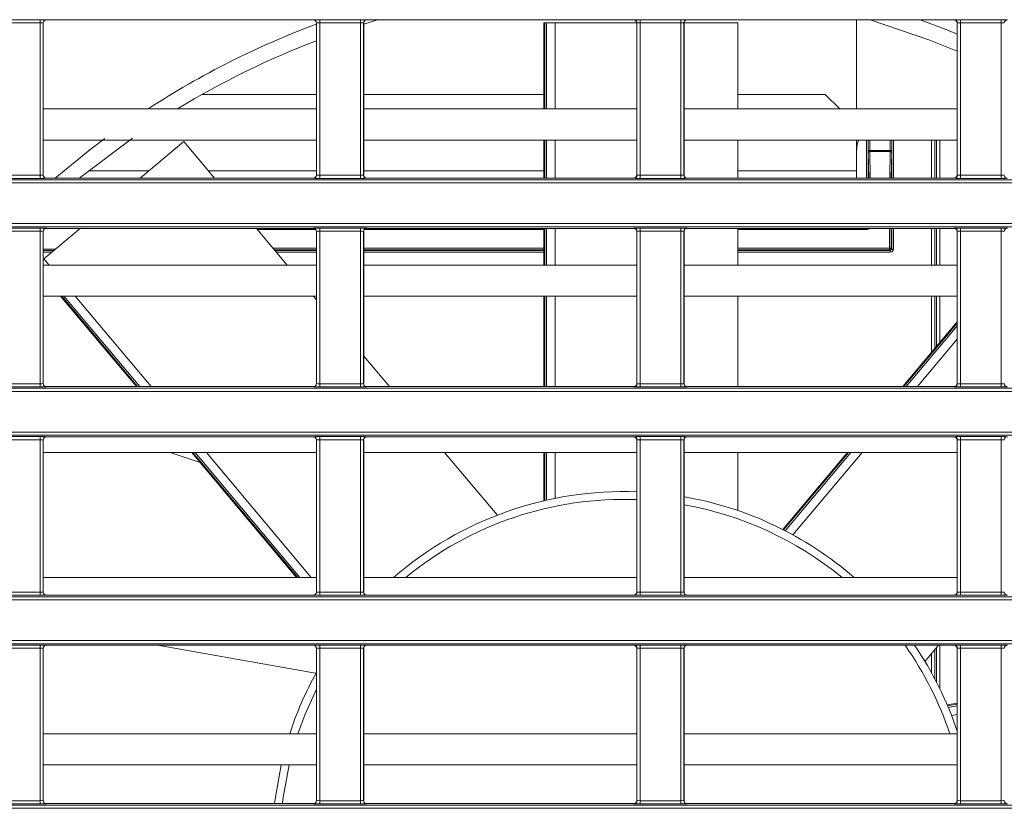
# Model space of a CAD drawing. Header units: millimetres. Extents: x 0 to 1118, y 0 to 864.
# Tile 104 of 256: x 181 to 197, y 407 to 420. Entities that reach past the tile are written whole.
import ezdxf

# ---------------------------------------------------------------- set-up
doc = ezdxf.new("R2010")
doc.units = ezdxf.units.MM

msp = doc.modelspace()

# ---------------------------------------------------------------- linework, layer by layer
at = {"color": 9, "linetype": 'Continuous', "lineweight": 0}
for p, q in [((181.1355, 419.9405), (181.7873, 419.9405)), ((181.7873, 419.8905), (181.7873, 419.9405)), ((181.8873, 419.9388), (181.889, 419.937)), ((186.1588, 419.937), (186.1606, 419.9388)), ((186.2605, 419.9405), (186.9123, 419.9405)), ((186.2605, 419.8905), (186.2605, 419.9405)), ((186.9123, 419.8905), (186.9123, 419.9405)), ((187.0123, 419.9388), (187.014, 419.937)), ((191.2838, 419.937), (191.2856, 419.9388)), ((191.3855, 419.9405), (192.0373, 419.9405)), ((191.3855, 419.8905), (191.3855, 419.9405)), ((192.0373, 419.8905), (192.0373, 419.9405)), ((192.1373, 419.9388), (192.139, 419.937)), ((194.8489, 419.937), (194.8489, 418.5139)), ((196.4088, 419.937), (196.4106, 419.9388)), ((196.5105, 419.9405), (197.1623, 419.9405)), ((196.5105, 419.8905), (196.5105, 419.9405)), ((197.1623, 419.8905), (197.1623, 419.9405)), ((181.7873, 419.8905), (181.1355, 419.8905)), ((181.7873, 417.4506), (181.7873, 419.8905)), ((181.8373, 419.8888), (181.8373, 417.4524)), ((181.839, 419.887), (181.8373, 419.8888)), ((186.2105, 419.8888), (186.2088, 419.887)), ((186.2105, 417.4524), (186.2105, 419.8888)), ((186.9123, 419.8905), (186.2605, 419.8905)), ((186.2605, 419.8905), (186.2605, 417.4506)), ((186.9123, 417.4506), (186.9123, 419.8905)), ((186.9623, 419.8888), (186.9623, 417.4524)), ((186.964, 419.887), (186.9623, 419.8888)), ((189.863, 419.8886), (189.863, 418.5139)), ((189.8894, 418.5139), (189.8894, 419.8886)), ((190.0285, 419.8886), (190.0285, 418.5139)), ((191.3355, 419.8888), (191.3338, 419.887)), ((191.3355, 417.4524), (191.3355, 419.8888)), ((192.0373, 419.8905), (191.3855, 419.8905)), ((191.3855, 419.8905), (191.3855, 417.4506)), ((192.0373, 417.4506), (192.0373, 419.8905)), ((192.0873, 419.8888), (192.0873, 417.4524)), ((192.089, 419.887), (192.0873, 419.8888)), ((196.4605, 419.8888), (196.4588, 419.887)), ((196.4605, 417.4524), (196.4605, 419.8888)), ((197.1623, 419.8905), (196.5105, 419.8905)), ((196.5105, 419.8905), (196.5105, 417.4506)), ((197.1623, 417.4506), (197.1623, 419.8905)), ((189.863, 418.0139), (189.863, 417.4041)), ((189.8894, 417.4041), (189.8894, 418.0139)), ((190.0285, 418.0139), (190.0285, 417.4041)), ((195.0099, 417.4041), (195.0099, 418.0139)), ((195.0349, 418.0139), (195.0349, 417.4041)), ((195.036, 417.849), (195.036, 418.0139)), ((195.061, 418.0139), (195.061, 417.849)), ((195.3868, 417.849), (195.3868, 418.0139)), ((195.4118, 418.0139), (195.4118, 417.849)), ((195.4129, 417.4041), (195.4129, 418.0139)), ((195.4379, 418.0139), (195.4379, 417.4041)), ((196.0498, 417.4041), (196.0498, 418.0139)), ((196.0998, 418.0139), (196.0998, 417.4041)), ((196.1301, 417.4041), (196.1301, 418.0139)), ((196.1801, 418.0139), (196.1801, 417.4041)), ((195.061, 417.849), (195.036, 417.849)), ((195.0434, 417.4041), (195.0362, 417.8136)), ((195.0612, 417.8313), (195.061, 417.849)), ((195.061, 417.849), (195.3868, 417.849)), ((195.0612, 417.8313), (195.0687, 417.4041)), ((195.3866, 417.8313), (195.0612, 417.8313)), ((195.3791, 417.4041), (195.3866, 417.8313)), ((195.3866, 417.8313), (195.3868, 417.849)), ((195.4118, 417.849), (195.3868, 417.849)), ((181.1355, 417.4506), (181.7873, 417.4506)), ((181.7873, 417.4007), (181.1355, 417.4007)), ((181.7873, 417.4007), (181.7873, 417.4506)), ((181.8373, 417.4524), (181.839, 417.4541)), ((181.889, 417.4041), (181.8873, 417.4024)), ((183.5257, 417.5192), (182.5604, 417.5192)), ((186.2088, 417.5192), (184.4793, 417.5192)), ((186.1606, 417.4024), (186.1588, 417.4041)), ((186.2088, 417.4541), (186.2105, 417.4524)), ((186.2605, 417.4007), (186.2605, 417.4506)), ((186.2605, 417.4506), (186.9123, 417.4506)), ((186.9123, 417.4007), (186.2605, 417.4007)), ((186.9123, 417.4007), (186.9123, 417.4506)), ((186.9623, 417.4524), (186.964, 417.4541)), ((189.8479, 417.5192), (186.964, 417.5192)), ((187.014, 417.4041), (187.0123, 417.4024)), ((191.2856, 417.4024), (191.2838, 417.4041)), ((191.3338, 417.4541), (191.3355, 417.4524)), ((191.3855, 417.4007), (191.3855, 417.4506)), ((191.3855, 417.4506), (192.0373, 417.4506)), ((192.0373, 417.4007), (191.3855, 417.4007)), ((192.0373, 417.4007), (192.0373, 417.4506)), ((192.0873, 417.4524), (192.089, 417.4541)), ((192.139, 417.4041), (192.1373, 417.4024)), ((194.8489, 417.5192), (192.948, 417.5192)), ((196.4106, 417.4024), (196.4088, 417.4041)), ((196.4588, 417.4541), (196.4605, 417.4524)), ((196.5105, 417.4007), (196.5105, 417.4506)), ((196.5105, 417.4506), (197.1623, 417.4506)), ((197.1623, 417.4007), (196.5105, 417.4007)), ((197.1623, 417.4007), (197.1623, 417.4506)), ((99.8275, 417.3784), (230.6879, 417.3784)), ((230.6879, 417.3284), (99.8275, 417.3284)), ((99.8275, 416.6766), (230.6879, 416.6766)), ((230.6879, 416.6267), (99.8275, 416.6267)), ((181.1355, 416.6044), (181.7873, 416.6044)), ((181.7873, 416.5544), (181.1355, 416.5544)), ((181.7873, 416.5544), (181.7873, 416.6044)), ((181.7873, 414.1145), (181.7873, 416.5544)), ((181.8373, 416.5527), (181.8373, 414.1162)), ((181.839, 416.5509), (181.8373, 416.5527)), ((182.4262, 416.5966), (181.8686, 416.5966)), ((181.8873, 416.6027), (181.889, 416.6009)), ((186.1949, 416.5854), (185.2628, 416.5854)), ((186.1588, 416.6009), (186.1606, 416.6027)), ((186.2105, 416.5527), (186.2088, 416.5509)), ((186.2105, 414.1162), (186.2105, 416.5527)), ((186.2605, 416.6044), (186.9123, 416.6044)), ((186.2605, 416.5544), (186.2605, 416.6044)), ((186.9123, 416.5544), (186.2605, 416.5544)), ((186.2605, 416.5544), (186.2605, 414.1145)), ((186.9123, 416.5544), (186.9123, 416.6044)), ((186.9123, 414.1145), (186.9123, 416.5544)), ((186.9623, 416.5527), (186.9623, 414.1162)), ((186.964, 416.5509), (186.9623, 416.5527)), ((189.8479, 416.5854), (186.9779, 416.5854)), ((187.0123, 416.6027), (187.014, 416.6009)), ((189.863, 416.6009), (189.863, 416.0139)), ((189.8894, 416.0139), (189.8894, 416.6009)), ((190.0285, 416.6009), (190.0285, 416.0139)), ((191.2838, 416.6009), (191.2856, 416.6027)), ((191.3355, 416.5527), (191.3338, 416.5509)), ((191.3355, 414.1162), (191.3355, 416.5527)), ((191.3855, 416.6044), (192.0373, 416.6044)), ((191.3855, 416.5544), (191.3855, 416.6044)), ((192.0373, 416.5544), (191.3855, 416.5544)), ((191.3855, 416.5544), (191.3855, 414.1145)), ((192.0373, 416.5544), (192.0373, 416.6044)), ((192.0373, 414.1145), (192.0373, 416.5544)), ((192.0873, 416.5527), (192.0873, 414.1162)), ((192.089, 416.5509), (192.0873, 416.5527)), ((192.1373, 416.6027), (192.139, 416.6009)), ((195.0221, 416.5854), (192.948, 416.5854)), ((195.0221, 416.6009), (195.0221, 416.5854)), ((195.3757, 416.2818), (195.3757, 416.6009)), ((195.4007, 416.6009), (195.4007, 416.2818)), ((195.4129, 416.2696), (195.4129, 416.6009)), ((195.4379, 416.6009), (195.4379, 416.2696)), ((196.0498, 416.0139), (196.0498, 416.6009)), ((196.0998, 416.6009), (196.0998, 416.0139)), ((196.1301, 416.0139), (196.1301, 416.6009)), ((196.1801, 416.6009), (196.1801, 416.0139)), ((196.4088, 416.6009), (196.4106, 416.6027)), ((196.4605, 416.5527), (196.4588, 416.5509)), ((196.4605, 414.1162), (196.4605, 416.5527)), ((196.5105, 416.6044), (197.1623, 416.6044)), ((196.5105, 416.5544), (196.5105, 416.6044)), ((197.1623, 416.5544), (196.5105, 416.5544)), ((196.5105, 416.5544), (196.5105, 414.1145)), ((197.1623, 416.5544), (197.1623, 416.6044)), ((197.1623, 414.1145), (197.1623, 416.5544)), ((181.839, 416.2707), (182.0379, 416.2707)), ((182.0081, 416.2457), (181.839, 416.2457)), ((181.839, 416.2446), (182.0067, 416.2446)), ((181.977, 416.2196), (181.839, 416.2196)), ((185.5175, 416.2818), (186.2088, 416.2818)), ((186.2088, 416.2568), (185.5385, 416.2568)), ((185.5488, 416.2446), (186.2088, 416.2446)), ((186.2088, 416.2196), (185.5697, 416.2196)), ((186.964, 416.2818), (189.8479, 416.2818)), ((189.8479, 416.2568), (186.964, 416.2568)), ((186.964, 416.2446), (189.8479, 416.2446)), ((189.8479, 416.2196), (186.964, 416.2196)), ((192.948, 416.2818), (195.3757, 416.2818)), ((195.3757, 416.2568), (192.948, 416.2568)), ((192.948, 416.2446), (195.3879, 416.2446)), ((195.3879, 416.2196), (192.948, 416.2196)), ((195.3757, 416.2818), (195.3757, 416.2568)), ((195.4007, 416.2818), (195.3757, 416.2818)), ((195.3879, 416.2446), (195.3757, 416.2568)), ((195.4129, 416.2696), (195.3879, 416.2446)), ((195.3879, 416.2196), (195.3879, 416.2446)), ((195.4007, 416.2818), (195.4129, 416.2696)), ((195.4129, 416.2696), (195.4379, 416.2696)), ((181.8489, 416.1121), (181.9312, 416.0139)), ((182.1347, 415.5139), (183.348, 414.068)), ((183.3825, 414.068), (182.1692, 415.5139)), ((182.3508, 415.5139), (183.564, 414.068)), ((189.863, 415.5139), (189.863, 414.068)), ((189.8894, 414.068), (189.8894, 415.5139)), ((190.0285, 415.5139), (190.0285, 414.068)), ((196.0498, 414.6201), (196.0498, 415.5139)), ((196.0998, 415.5139), (196.0998, 414.6797)), ((196.1301, 414.7159), (196.1301, 415.5139)), ((196.1801, 415.5139), (196.1801, 414.7755)), ((196.4588, 415.0841), (195.6062, 414.068)), ((195.6407, 414.068), (196.4588, 415.043)), ((196.4588, 414.8266), (195.8223, 414.068)), ((181.1355, 414.1145), (181.7873, 414.1145)), ((181.7873, 414.0645), (181.7873, 414.1145)), ((181.8373, 414.1162), (181.839, 414.118)), ((186.2088, 414.118), (186.2105, 414.1162)), ((186.2605, 414.0645), (186.2605, 414.1145)), ((186.2605, 414.1145), (186.9123, 414.1145)), ((186.9123, 414.0645), (186.9123, 414.1145)), ((186.9623, 414.1162), (186.964, 414.118)), ((191.3338, 414.118), (191.3355, 414.1162)), ((191.3855, 414.0645), (191.3855, 414.1145)), ((191.3855, 414.1145), (192.0373, 414.1145)), ((192.0373, 414.0645), (192.0373, 414.1145)), ((192.0873, 414.1162), (192.089, 414.118)), ((196.4588, 414.118), (196.4605, 414.1162)), ((196.5105, 414.0645), (196.5105, 414.1145)), ((196.5105, 414.1145), (197.1623, 414.1145)), ((197.1623, 414.0645), (197.1623, 414.1145)), ((99.8275, 414.0423), (230.6879, 414.0423)), ((230.6879, 413.9923), (99.8275, 413.9923)), ((181.7873, 414.0645), (181.1355, 414.0645)), ((181.889, 414.068), (181.8873, 414.0663)), ((186.1606, 414.0663), (186.1588, 414.068)), ((186.9123, 414.0645), (186.2605, 414.0645)), ((187.014, 414.068), (187.0123, 414.0663)), ((191.2856, 414.0663), (191.2838, 414.068)), ((192.0373, 414.0645), (191.3855, 414.0645)), ((192.139, 414.068), (192.1373, 414.0663)), ((196.4106, 414.0663), (196.4088, 414.068)), ((197.1623, 414.0645), (196.5105, 414.0645)), ((99.8275, 413.3405), (230.6879, 413.3405)), ((230.6879, 413.2905), (99.8275, 413.2905)), ((181.1355, 413.2683), (181.7873, 413.2683)), ((181.7873, 413.2183), (181.1355, 413.2183)), ((181.7873, 413.2183), (181.7873, 413.2683)), ((181.7873, 410.7784), (181.7873, 413.2183)), ((181.8373, 413.2165), (181.8373, 410.7801)), ((181.839, 413.2148), (181.8373, 413.2165)), ((181.8873, 413.2665), (181.889, 413.2648)), ((186.1588, 413.2648), (186.1606, 413.2665)), ((186.2105, 413.2165), (186.2088, 413.2148)), ((186.2105, 410.7801), (186.2105, 413.2165)), ((186.2605, 413.2683), (186.9123, 413.2683)), ((186.2605, 413.2183), (186.2605, 413.2683)), ((186.9123, 413.2183), (186.2605, 413.2183)), ((186.2605, 413.2183), (186.2605, 410.7784)), ((186.9123, 413.2183), (186.9123, 413.2683)), ((186.9123, 410.7784), (186.9123, 413.2183)), ((186.9623, 413.2165), (186.9623, 410.7801)), ((186.964, 413.2148), (186.9623, 413.2165)), ((187.0123, 413.2665), (187.014, 413.2648)), ((191.2838, 413.2648), (191.2856, 413.2665)), ((191.3355, 413.2165), (191.3338, 413.2148)), ((191.3355, 410.7801), (191.3355, 413.2165)), ((191.3855, 413.2683), (192.0373, 413.2683)), ((191.3855, 413.2183), (191.3855, 413.2683)), ((192.0373, 413.2183), (191.3855, 413.2183)), ((191.3855, 413.2183), (191.3855, 410.7784)), ((192.0373, 413.2183), (192.0373, 413.2683)), ((192.0373, 410.7784), (192.0373, 413.2183)), ((192.0873, 413.2165), (192.0873, 410.7801)), ((192.089, 413.2148), (192.0873, 413.2165)), ((192.1373, 413.2665), (192.139, 413.2648)), ((196.4088, 413.2648), (196.4106, 413.2665)), ((196.4605, 413.2165), (196.4588, 413.2148)), ((196.4605, 410.7801), (196.4605, 413.2165)), ((196.5105, 413.2683), (197.1623, 413.2683)), ((196.5105, 413.2183), (196.5105, 413.2683)), ((197.1623, 413.2183), (196.5105, 413.2183)), ((196.5105, 413.2183), (196.5105, 410.7784)), ((197.1623, 413.2183), (197.1623, 413.2683)), ((197.1623, 410.7784), (197.1623, 413.2183)), ((184.2324, 413.0139), (185.9106, 411.0139)), ((185.9451, 411.0139), (184.2669, 413.0139)), ((184.4485, 413.0139), (186.1267, 411.0139)), ((189.863, 413.0139), (189.863, 412.2448)), ((189.8894, 412.2509), (189.8894, 413.0139)), ((190.0285, 413.0139), (190.0285, 412.2804)), ((194.7217, 413.0139), (193.6819, 411.7747)), ((193.706, 411.7624), (194.7562, 413.0139)), ((194.9378, 413.0139), (193.8316, 411.6956)), ((99.8275, 410.7061), (227.4982, 410.7061)), ((227.4982, 410.6562), (99.8275, 410.6562)), ((181.1355, 410.7784), (181.7873, 410.7784)), ((181.7873, 410.7284), (181.1355, 410.7284)), ((181.7873, 410.7284), (181.7873, 410.7784)), ((181.8373, 410.7801), (181.839, 410.7819)), ((181.889, 410.7319), (181.8873, 410.7301)), ((186.1606, 410.7301), (186.1588, 410.7319)), ((186.2088, 410.7819), (186.2105, 410.7801)), ((186.2605, 410.7284), (186.2605, 410.7784)), ((186.2605, 410.7784), (186.9123, 410.7784)), ((186.9123, 410.7284), (186.2605, 410.7284)), ((186.9123, 410.7284), (186.9123, 410.7784)), ((186.9623, 410.7801), (186.964, 410.7819)), ((187.014, 410.7319), (187.0123, 410.7301)), ((191.2856, 410.7301), (191.2838, 410.7319)), ((191.3338, 410.7819), (191.3355, 410.7801)), ((191.3855, 410.7284), (191.3855, 410.7784)), ((191.3855, 410.7784), (192.0373, 410.7784)), ((192.0373, 410.7284), (191.3855, 410.7284)), ((192.0373, 410.7284), (192.0373, 410.7784)), ((192.0873, 410.7801), (192.089, 410.7819)), ((192.139, 410.7319), (192.1373, 410.7301)), ((196.4106, 410.7301), (196.4088, 410.7319)), ((196.4588, 410.7819), (196.4605, 410.7801)), ((196.5105, 410.7284), (196.5105, 410.7784)), ((196.5105, 410.7784), (197.1623, 410.7784)), ((197.1623, 410.7284), (196.5105, 410.7284)), ((197.1623, 410.7284), (197.1623, 410.7784)), ((99.8275, 410.0044), (226.8837, 410.0044)), ((226.8837, 409.9544), (99.8275, 409.9544)), ((181.1355, 409.9321), (181.7873, 409.9321)), ((181.7873, 409.8822), (181.1355, 409.8822)), ((181.7873, 409.8822), (181.7873, 409.9321)), ((181.7873, 407.4423), (181.7873, 409.8822)), ((181.8373, 409.8804), (181.8373, 407.444)), ((181.839, 409.8787), (181.8373, 409.8804)), ((181.8873, 409.9304), (181.889, 409.9287)), ((186.1588, 409.9287), (186.1606, 409.9304)), ((186.2105, 409.8804), (186.2088, 409.8787)), ((186.2105, 407.444), (186.2105, 409.8804)), ((186.2605, 409.9321), (186.9123, 409.9321)), ((186.2605, 409.8822), (186.2605, 409.9321)), ((186.9123, 409.8822), (186.2605, 409.8822)), ((186.2605, 409.8822), (186.2605, 407.4423)), ((186.9123, 409.8822), (186.9123, 409.9321)), ((186.9123, 407.4423), (186.9123, 409.8822)), ((186.9623, 409.8804), (186.9623, 407.444)), ((186.964, 409.8787), (186.9623, 409.8804)), ((187.0123, 409.9304), (187.014, 409.9287)), ((191.2838, 409.9287), (191.2856, 409.9304)), ((191.3355, 409.8804), (191.3338, 409.8787)), ((191.3355, 407.444), (191.3355, 409.8804)), ((191.3855, 409.9321), (192.0373, 409.9321)), ((191.3855, 409.8822), (191.3855, 409.9321)), ((192.0373, 409.8822), (191.3855, 409.8822)), ((191.3855, 409.8822), (191.3855, 407.4423)), ((192.0373, 409.8822), (192.0373, 409.9321)), ((192.0373, 407.4423), (192.0373, 409.8822)), ((192.0873, 409.8804), (192.0873, 407.444)), ((192.089, 409.8787), (192.0873, 409.8804)), ((192.1373, 409.9304), (192.139, 409.9287)), ((196.0998, 409.8568), (196.0998, 409.3921)), ((196.1301, 409.3338), (196.1301, 409.893)), ((196.1801, 409.9287), (196.1801, 409.2341)), ((196.4088, 409.9287), (196.4106, 409.9304)), ((196.4605, 409.8804), (196.4588, 409.8787)), ((196.4605, 407.444), (196.4605, 409.8804)), ((196.5105, 409.9321), (197.1623, 409.9321)), ((196.5105, 409.8822), (196.5105, 409.9321)), ((197.1623, 409.8822), (196.5105, 409.8822)), ((196.5105, 409.8822), (196.5105, 407.4423)), ((197.1623, 409.8822), (197.1623, 409.9321)), ((197.1623, 407.4423), (197.1623, 409.8822)), ((196.0498, 409.4846), (196.0498, 409.7973)), ((196.4588, 408.987), (196.3052, 408.9599)), ((196.3157, 408.9349), (196.4588, 408.9601)), ((196.4588, 408.8189), (196.3689, 408.803)), ((99.8275, 407.37), (226.8819, 407.37)), ((226.8819, 407.32), (99.8275, 407.32)), ((181.1355, 407.4423), (181.7873, 407.4423)), ((181.7873, 407.3923), (181.1355, 407.3923)), ((181.7873, 407.3923), (181.7873, 407.4423)), ((181.8373, 407.444), (181.839, 407.4458)), ((181.889, 407.3958), (181.8873, 407.394)), ((186.1606, 407.394), (186.1588, 407.3958)), ((186.2088, 407.4458), (186.2105, 407.444)), ((186.2605, 407.3923), (186.2605, 407.4423)), ((186.2605, 407.4423), (186.9123, 407.4423)), ((186.9123, 407.3923), (186.2605, 407.3923)), ((186.9123, 407.3923), (186.9123, 407.4423)), ((186.9623, 407.444), (186.964, 407.4458)), ((187.014, 407.3958), (187.0123, 407.394)), ((191.2856, 407.394), (191.2838, 407.3958)), ((191.3338, 407.4458), (191.3355, 407.444)), ((191.3855, 407.3923), (191.3855, 407.4423)), ((191.3855, 407.4423), (192.0373, 407.4423)), ((192.0373, 407.3923), (191.3855, 407.3923)), ((192.0373, 407.3923), (192.0373, 407.4423)), ((192.0873, 407.444), (192.089, 407.4458)), ((192.139, 407.3958), (192.1373, 407.394)), ((196.4106, 407.394), (196.4088, 407.3958)), ((196.4588, 407.4458), (196.4605, 407.444)), ((196.5105, 407.3923), (196.5105, 407.4423)), ((196.5105, 407.4423), (197.1623, 407.4423)), ((197.1623, 407.3923), (196.5105, 407.3923)), ((197.1623, 407.3923), (197.1623, 407.4423))]:
    msp.add_line(p, q, dxfattribs=at)
at = {"color": 7, "linetype": 'Continuous', "lineweight": 15}
for p, q in [((186.1588, 419.937), (181.889, 419.937)), ((187.1865, 419.937), (186.964, 419.8684)), ((191.2838, 419.937), (187.014, 419.937)), ((196.4088, 419.937), (192.139, 419.937)), ((181.839, 419.887), (181.839, 417.4541)), ((186.2088, 417.4541), (186.2088, 419.887)), ((186.964, 419.887), (186.964, 417.4541)), ((189.8479, 419.8886), (189.8479, 418.5139)), ((189.8479, 419.8886), (189.863, 419.8886)), ((189.8894, 419.8886), (189.863, 419.8886)), ((189.8894, 419.8886), (190.0285, 419.8886)), ((190.0285, 419.8886), (191.3338, 419.8886)), ((191.3338, 417.4541), (191.3338, 419.887)), ((192.089, 419.8886), (192.948, 419.8886)), ((192.089, 419.887), (192.089, 417.4541)), ((192.948, 418.5139), (192.948, 419.8886)), ((196.4588, 417.4541), (196.4588, 419.887)), ((184.3791, 418.7442), (186.2088, 418.7442)), ((186.964, 418.7442), (189.8479, 418.7442)), ((192.948, 418.7442), (194.3489, 418.7442)), ((194.5791, 418.5139), (194.3489, 418.7442)), ((186.2088, 418.5139), (181.839, 418.5139)), ((191.3338, 418.5139), (186.964, 418.5139)), ((196.4588, 418.5139), (192.089, 418.5139)), ((186.2088, 418.0139), (181.839, 418.0139)), ((183.3886, 417.4041), (184.0853, 417.9887)), ((184.5758, 417.4041), (184.0853, 417.9887)), ((191.3338, 418.0139), (186.964, 418.0139)), ((189.8479, 418.0139), (189.8479, 417.4041)), ((196.4588, 418.0139), (192.089, 418.0139)), ((192.948, 417.4041), (192.948, 418.0139)), ((194.8489, 418.0139), (194.8489, 417.5192)), ((195.4116, 417.8136), (195.4044, 417.4041)), ((186.1588, 417.4041), (181.889, 417.4041)), ((191.2838, 417.4041), (187.014, 417.4041)), ((196.4088, 417.4041), (192.139, 417.4041)), ((194.8489, 417.5192), (194.8489, 417.4041)), ((181.839, 416.5509), (181.839, 414.118)), ((181.8489, 416.1121), (182.4314, 416.6009)), ((186.1588, 416.6009), (181.889, 416.6009)), ((185.7423, 416.0139), (185.2498, 416.6009)), ((186.2088, 414.118), (186.2088, 416.5509)), ((186.964, 416.5509), (186.964, 414.118)), ((191.2838, 416.6009), (187.014, 416.6009)), ((189.8479, 416.6009), (189.8479, 416.0139)), ((191.3338, 414.118), (191.3338, 416.5509)), ((192.089, 416.5509), (192.089, 414.118)), ((196.4088, 416.6009), (192.139, 416.6009)), ((192.948, 416.0139), (192.948, 416.6009)), ((196.4588, 414.118), (196.4588, 416.5509)), ((181.839, 416.1038), (181.8489, 416.1121)), ((186.2088, 416.0139), (181.839, 416.0139)), ((191.3338, 416.0139), (186.964, 416.0139)), ((196.4588, 416.0139), (192.089, 416.0139)), ((186.2088, 415.5139), (181.839, 415.5139)), ((182.115, 415.5139), (183.3282, 414.068)), ((186.2088, 415.458), (186.1619, 415.5139)), ((191.3338, 415.5139), (186.964, 415.5139)), ((189.8479, 415.5139), (189.8479, 414.068)), ((196.4588, 415.5139), (192.089, 415.5139)), ((192.948, 414.068), (192.948, 415.5139)), ((196.4588, 415.1076), (195.5865, 414.068)), ((187.3751, 414.068), (186.964, 414.558)), ((186.1588, 414.068), (181.889, 414.068)), ((191.2838, 414.068), (187.014, 414.068)), ((196.4088, 414.068), (192.139, 414.068)), ((181.839, 413.2148), (181.839, 410.7819)), ((186.1588, 413.2648), (181.889, 413.2648)), ((186.2088, 410.7819), (186.2088, 413.2148)), ((186.964, 413.2148), (186.964, 410.7819)), ((191.2838, 413.2648), (187.014, 413.2648)), ((191.3338, 410.7819), (191.3338, 413.2148)), ((192.089, 413.2148), (192.089, 410.7819)), ((196.4088, 413.2648), (192.139, 413.2648)), ((196.4588, 410.7819), (196.4588, 413.2148)), ((186.2088, 413.0139), (181.839, 413.0139)), ((184.3462, 412.8549), (183.8708, 413.0139)), ((184.2127, 413.0139), (185.8909, 411.0139)), ((191.3338, 413.0139), (186.964, 413.0139)), ((189.097, 412.016), (188.2596, 413.0139)), ((189.8479, 413.0139), (189.8479, 412.2416)), ((196.4588, 413.0139), (192.089, 413.0139)), ((192.948, 412.0918), (192.948, 413.0139)), ((194.702, 413.0139), (193.6683, 411.782)), ((186.2088, 411.0139), (181.839, 411.0139)), ((191.3338, 411.0139), (186.964, 411.0139)), ((196.4588, 411.0139), (192.089, 411.0139)), ((186.1588, 410.7319), (181.889, 410.7319)), ((191.2838, 410.7319), (187.014, 410.7319)), ((196.4088, 410.7319), (192.139, 410.7319)), ((181.839, 409.8787), (181.839, 407.4458)), ((186.1588, 409.9287), (181.889, 409.9287)), ((186.1957, 409.4825), (183.6655, 409.9287)), ((186.2088, 407.4458), (186.2088, 409.8787)), ((186.964, 409.8787), (186.964, 407.4458)), ((191.2838, 409.9287), (187.014, 409.9287)), ((191.3338, 407.4458), (191.3338, 409.8787)), ((192.089, 409.8787), (192.089, 407.4458)), ((196.4088, 409.9287), (192.139, 409.9287)), ((195.9468, 409.6745), (196.16, 409.9287)), ((196.4588, 407.4458), (196.4588, 409.8787)), ((196.4588, 409.0023), (196.2994, 408.9742)), ((186.2088, 408.5139), (181.839, 408.5139)), ((191.3338, 408.5139), (186.964, 408.5139)), ((196.4588, 408.5139), (192.089, 408.5139)), ((186.2088, 408.0139), (181.839, 408.0139)), ((191.3338, 408.0139), (186.964, 408.0139)), ((196.4588, 408.0139), (192.089, 408.0139)), ((186.1588, 407.3958), (181.889, 407.3958)), ((191.2838, 407.3958), (187.014, 407.3958)), ((196.4088, 407.3958), (192.139, 407.3958))]:
    msp.add_line(p, q, dxfattribs=at)
at = {"color": 7, "linetype": 'Continuous', "lineweight": 15, "flags": 128}
for points in [[(196.4588, 419.4376), (196.0025, 419.6201), (195.0668, 419.937)], [(195.8661, 419.937), (196.2907, 419.7764), (196.4588, 419.7084)], [(182.0283, 417.4041), (182.5856, 417.8564), (182.8259, 418.0373)], [(183.2683, 418.0468), (182.4305, 417.4144), (182.4179, 417.4041)], [(194.8489, 417.8386), (194.8585, 417.9362), (194.881, 418.0149)], [(185.5373, 407.3958), (185.546, 407.4686), (185.6429, 408.0164)]]:
    msp.add_lwpolyline(points, dxfattribs=at)
at = {"color": 9, "linetype": 'Continuous', "lineweight": 0, "flags": 128}
for points in [[(186.2088, 409.2263), (186.0286, 408.8276), (185.9126, 408.5139)], [(185.7709, 408.0149), (185.6718, 407.4669), (185.6631, 407.3958)]]:
    msp.add_lwpolyline(points, dxfattribs=at)
at = {"color": 9, "linetype": 'Continuous', "lineweight": 0}
for centre, radius, start, end in [((181.8873, 419.8888), 0.05, 90.02044, 179.97956), ((186.1605, 419.8888), 0.05, 0.02044, 89.97956), ((187.0123, 419.8888), 0.05, 90.02044, 179.97956), ((191.2855, 419.8888), 0.05, 0.02044, 89.97956), ((192.1373, 419.8888), 0.05, 90.02044, 179.97956), ((196.4105, 419.8888), 0.05, 0.02044, 89.97956), ((197.2623, 419.8888), 0.05, 90.02044, 179.97956), ((195.0584, 417.8088), 0.0227, 82.77494, 167.76207), ((195.3894, 417.8088), 0.0227, 12.23793, 97.22506), ((181.8873, 417.4524), 0.05, 180.02044, 269.97956), ((186.1605, 417.4524), 0.05, 270.02044, 359.97956), ((187.0123, 417.4524), 0.05, 180.02044, 269.97956), ((191.2855, 417.4524), 0.05, 270.02044, 359.97956), ((192.1373, 417.4524), 0.05, 180.02044, 269.97956), ((196.4105, 417.4524), 0.05, 270.02044, 359.97956), ((197.2623, 417.4524), 0.05, 180.02044, 269.97956), ((181.8873, 416.5526), 0.05, 90.02044, 179.97956), ((186.1605, 416.5526), 0.05, 0.02044, 89.97956), ((187.0123, 416.5526), 0.05, 90.02044, 179.97956), ((191.2855, 416.5526), 0.05, 0.02044, 89.97956), ((192.1373, 416.5526), 0.05, 90.02044, 179.97956), ((196.4105, 416.5526), 0.05, 0.02044, 89.97956), ((197.2623, 416.5526), 0.05, 90.02044, 179.97956), ((195.3757, 416.2818), 0.025, 270.02044, 359.97956), ((181.8873, 414.1163), 0.05, 180.02044, 269.97956), ((186.1605, 414.1163), 0.05, 270.02044, 359.97956), ((187.0123, 414.1163), 0.05, 180.02044, 269.97956), ((191.2855, 414.1163), 0.05, 270.02044, 359.97956), ((192.1373, 414.1163), 0.05, 180.02044, 269.97956), ((196.4105, 414.1163), 0.05, 270.02044, 359.97956), ((197.2623, 414.1163), 0.05, 180.02044, 269.97956), ((181.8873, 413.2165), 0.05, 90.02044, 179.97956), ((186.1605, 413.2165), 0.05, 0.02044, 89.97956), ((187.0123, 413.2165), 0.05, 90.02044, 179.97956), ((191.2855, 413.2165), 0.05, 0.02044, 89.97956), ((192.1373, 413.2165), 0.05, 90.02044, 179.97956), ((196.4105, 413.2165), 0.05, 0.02044, 89.97956), ((197.2623, 413.2165), 0.05, 90.02044, 179.97956), ((191.1267, 406.7636), 5.5, 87.84171, 129.3953), ((191.1267, 406.7636), 5.5, 50.6047, 79.92274), ((181.8873, 410.7802), 0.05, 180.02044, 269.97956), ((186.1605, 410.7802), 0.05, 270.02044, 359.97956), ((187.0123, 410.7802), 0.05, 180.02044, 269.97956), ((191.2855, 410.7802), 0.05, 270.02044, 359.97956), ((192.1373, 410.7802), 0.05, 180.02044, 269.97956), ((196.4105, 410.7802), 0.05, 270.02044, 359.97956), ((197.2623, 410.7802), 0.05, 180.02044, 269.97956), ((181.8873, 409.8804), 0.05, 90.02044, 179.97956), ((186.1605, 409.8804), 0.05, 0.02044, 89.97956), ((187.0123, 409.8804), 0.05, 90.02044, 179.97956), ((191.2855, 409.8804), 0.05, 0.02044, 89.97956), ((192.1373, 409.8804), 0.05, 90.02044, 179.97956), ((191.1267, 406.7636), 5.5, 18.55653, 35.13208), ((196.4105, 409.8804), 0.05, 0.02044, 89.97956), ((197.2623, 409.8804), 0.05, 90.02044, 179.97956), ((181.8873, 407.444), 0.05, 180.02044, 269.97956), ((186.1605, 407.444), 0.05, 270.02044, 359.97956), ((187.0123, 407.444), 0.05, 180.02044, 269.97956), ((191.2855, 407.444), 0.05, 270.02044, 359.97956), ((192.1373, 407.444), 0.05, 180.02044, 269.97956), ((196.4105, 407.444), 0.05, 270.02044, 359.97956), ((197.2623, 407.444), 0.05, 180.02044, 269.97956)]:
    msp.add_arc(centre, radius, start, end, dxfattribs=at)
at = {"color": 7, "linetype": 'Continuous', "lineweight": 15}
for radius, start, end in [(14, 110.5654, 122.93281), (13.75, 110.95675, 121.28787), (5.625, 87.8897, 130.92107), (5.625, 49.07893, 80.14893), (5.625, 18.57014, 34.241), (5.625, 150.96079, 161.87035)]:
    msp.add_arc((191.1267, 406.7636), radius, start, end, dxfattribs=at)
at = {"color": 9, "linetype": 'Continuous', "lineweight": 0}
for centre, major_axis, ratio, start_param, end_param in [((181.7873, 419.9387), (0.1, 0), 0.0174551, 0.0174533, 1.5707963), ((186.2605, 419.9387), (0.1, 0), 0.0174551, 1.5707963, 3.1241394), ((186.9123, 419.9387), (0.1, 0), 0.0174551, 0.0174533, 1.5707963), ((191.3855, 419.9387), (0.1, 0), 0.0174551, 1.5707963, 3.1241394), ((192.0373, 419.9387), (0.1, 0), 0.0174551, 0.0174533, 1.5707963), ((196.5105, 419.9387), (0.1, 0), 0.0174551, 1.5707963, 3.1241394), ((197.1623, 419.9387), (0.1, 0), 0.0174551, 0.0174533, 1.5707963), ((181.7873, 419.8887), (0.05, 0), 0.0349101, 0.0174533, 1.5707963), ((186.2605, 419.8887), (0.05, 0), 0.0349101, 1.5707963, 3.1241394), ((186.9123, 419.8887), (0.05, 0), 0.0349101, 0.0174533, 1.5707963), ((191.3855, 419.8887), (0.05, 0), 0.0349101, 1.5707963, 3.1241394), ((192.0373, 419.8887), (0.05, 0), 0.0349101, 0.0174533, 1.5707963), ((196.5105, 419.8887), (0.05, 0), 0.0349101, 1.5707963, 3.1241394), ((197.1623, 419.8887), (0.05, 0), 0.0349101, 0.0174533, 1.5707963), ((195.0368, 417.849), (0, 0.05), 0.0174551, 1.5707963, 2.3561945), ((195.411, 417.849), (0, 0.05), 0.0174551, 3.9269908, 4.712389), ((181.7873, 417.4524), (0.05, 0), 0.0349101, 4.712389, 6.265732), ((181.7873, 417.4024), (0.1, 0), 0.0174551, 4.712389, 6.265732), ((186.2605, 417.4024), (0.1, 0), 0.0174551, 3.1590459, 4.712389), ((186.2605, 417.4524), (0.05, 0), 0.0349101, 3.1590459, 4.712389), ((186.9123, 417.4524), (0.05, 0), 0.0349101, 4.712389, 6.265732), ((186.9123, 417.4024), (0.1, 0), 0.0174551, 4.712389, 6.265732), ((191.3855, 417.4024), (0.1, 0), 0.0174551, 3.1590459, 4.712389), ((191.3855, 417.4524), (0.05, 0), 0.0349101, 3.1590459, 4.712389), ((192.0373, 417.4524), (0.05, 0), 0.0349101, 4.712389, 6.265732), ((192.0373, 417.4024), (0.1, 0), 0.0174551, 4.712389, 6.265732), ((196.5105, 417.4024), (0.1, 0), 0.0174551, 3.1590459, 4.712389), ((196.5105, 417.4524), (0.05, 0), 0.0349101, 3.1590459, 4.712389), ((197.1623, 417.4524), (0.05, 0), 0.0349101, 4.712389, 6.265732), ((197.1623, 417.4024), (0.1, 0), 0.0174551, 4.712389, 6.265732), ((181.7873, 416.6026), (0.1, 0), 0.0174551, 0.0174533, 1.5707963), ((181.7873, 416.5526), (0.05, 0), 0.0349101, 0.0174533, 1.5707963), ((186.2605, 416.6026), (0.1, 0), 0.0174551, 1.5707963, 3.1241394), ((186.2605, 416.5526), (0.05, 0), 0.0349101, 1.5707963, 3.1241394), ((186.9123, 416.6026), (0.1, 0), 0.0174551, 0.0174533, 1.5707963), ((186.9123, 416.5526), (0.05, 0), 0.0349101, 0.0174533, 1.5707963), ((191.3855, 416.6026), (0.1, 0), 0.0174551, 1.5707963, 3.1241394), ((191.3855, 416.5526), (0.05, 0), 0.0349101, 1.5707963, 3.1241394), ((192.0373, 416.6026), (0.1, 0), 0.0174551, 0.0174533, 1.5707963), ((192.0373, 416.5526), (0.05, 0), 0.0349101, 0.0174533, 1.5707963), ((195.0221, 416.6354), (0.0354, -0.0354), 0.9996955, 5.4979394, 6.3062126), ((196.5105, 416.6026), (0.1, 0), 0.0174551, 1.5707963, 3.1241394), ((196.5105, 416.5526), (0.05, 0), 0.0349101, 1.5707963, 3.1241394), ((197.1623, 416.6026), (0.1, 0), 0.0174551, 0.0174533, 1.5707963), ((197.1623, 416.5526), (0.05, 0), 0.0349101, 0.0174533, 1.5707963), ((195.3879, 416.2696), (0.0354, -0.0354), 0.9996955, 5.4979394, 7.0684312), ((181.7873, 414.1163), (0.05, 0), 0.0349101, 4.712389, 6.265732), ((186.2605, 414.1163), (0.05, 0), 0.0349101, 3.1590459, 4.712389), ((186.9123, 414.1163), (0.05, 0), 0.0349101, 4.712389, 6.265732), ((191.3855, 414.1163), (0.05, 0), 0.0349101, 3.1590459, 4.712389), ((192.0373, 414.1163), (0.05, 0), 0.0349101, 4.712389, 6.265732), ((196.5105, 414.1163), (0.05, 0), 0.0349101, 3.1590459, 4.712389), ((197.1623, 414.1163), (0.05, 0), 0.0349101, 4.712389, 6.265732), ((181.7873, 414.0663), (0.1, 0), 0.0174551, 4.712389, 6.265732), ((186.2605, 414.0663), (0.1, 0), 0.0174551, 3.1590459, 4.712389), ((186.9123, 414.0663), (0.1, 0), 0.0174551, 4.712389, 6.265732), ((191.3855, 414.0663), (0.1, 0), 0.0174551, 3.1590459, 4.712389), ((192.0373, 414.0663), (0.1, 0), 0.0174551, 4.712389, 6.265732), ((196.5105, 414.0663), (0.1, 0), 0.0174551, 3.1590459, 4.712389), ((197.1623, 414.0663), (0.1, 0), 0.0174551, 4.712389, 6.265732), ((181.7873, 413.2665), (0.1, 0), 0.0174551, 0.0174533, 1.5707963), ((181.7873, 413.2165), (0.05, 0), 0.0349101, 0.0174533, 1.5707963), ((186.2605, 413.2665), (0.1, 0), 0.0174551, 1.5707963, 3.1241394), ((186.2605, 413.2165), (0.05, 0), 0.0349101, 1.5707963, 3.1241394), ((186.9123, 413.2665), (0.1, 0), 0.0174551, 0.0174533, 1.5707963), ((186.9123, 413.2165), (0.05, 0), 0.0349101, 0.0174533, 1.5707963), ((191.3855, 413.2665), (0.1, 0), 0.0174551, 1.5707963, 3.1241394), ((191.3855, 413.2165), (0.05, 0), 0.0349101, 1.5707963, 3.1241394), ((192.0373, 413.2665), (0.1, 0), 0.0174551, 0.0174533, 1.5707963), ((192.0373, 413.2165), (0.05, 0), 0.0349101, 0.0174533, 1.5707963), ((196.5105, 413.2665), (0.1, 0), 0.0174551, 1.5707963, 3.1241394), ((196.5105, 413.2165), (0.05, 0), 0.0349101, 1.5707963, 3.1241394), ((197.1623, 413.2665), (0.1, 0), 0.0174551, 0.0174533, 1.5707963), ((197.1623, 413.2165), (0.05, 0), 0.0349101, 0.0174533, 1.5707963), ((181.7873, 410.7802), (0.05, 0), 0.0349101, 4.712389, 6.265732), ((181.7873, 410.7302), (0.1, 0), 0.0174551, 4.712389, 6.265732), ((186.2605, 410.7302), (0.1, 0), 0.0174551, 3.1590459, 4.712389), ((186.2605, 410.7802), (0.05, 0), 0.0349101, 3.1590459, 4.712389), ((186.9123, 410.7802), (0.05, 0), 0.0349101, 4.712389, 6.265732), ((186.9123, 410.7302), (0.1, 0), 0.0174551, 4.712389, 6.265732), ((191.3855, 410.7302), (0.1, 0), 0.0174551, 3.1590459, 4.712389), ((191.3855, 410.7802), (0.05, 0), 0.0349101, 3.1590459, 4.712389), ((192.0373, 410.7802), (0.05, 0), 0.0349101, 4.712389, 6.265732), ((192.0373, 410.7302), (0.1, 0), 0.0174551, 4.712389, 6.265732), ((196.5105, 410.7302), (0.1, 0), 0.0174551, 3.1590459, 4.712389), ((196.5105, 410.7802), (0.05, 0), 0.0349101, 3.1590459, 4.712389), ((197.1623, 410.7802), (0.05, 0), 0.0349101, 4.712389, 6.265732), ((197.1623, 410.7302), (0.1, 0), 0.0174551, 4.712389, 6.265732), ((181.7873, 409.9304), (0.1, 0), 0.0174551, 0.0174533, 1.5707963), ((181.7873, 409.8804), (0.05, 0), 0.0349101, 0.0174533, 1.5707963), ((186.2605, 409.9304), (0.1, 0), 0.0174551, 1.5707963, 3.1241394), ((186.2605, 409.8804), (0.05, 0), 0.0349101, 1.5707963, 3.1241394), ((186.9123, 409.9304), (0.1, 0), 0.0174551, 0.0174533, 1.5707963), ((186.9123, 409.8804), (0.05, 0), 0.0349101, 0.0174533, 1.5707963), ((191.3855, 409.9304), (0.1, 0), 0.0174551, 1.5707963, 3.1241394), ((191.3855, 409.8804), (0.05, 0), 0.0349101, 1.5707963, 3.1241394), ((192.0373, 409.9304), (0.1, 0), 0.0174551, 0.0174533, 1.5707963), ((192.0373, 409.8804), (0.05, 0), 0.0349101, 0.0174533, 1.5707963), ((196.5105, 409.9304), (0.1, 0), 0.0174551, 1.5707963, 3.1241394), ((196.5105, 409.8804), (0.05, 0), 0.0349101, 1.5707963, 3.1241394), ((197.1623, 409.9304), (0.1, 0), 0.0174551, 0.0174533, 1.5707963), ((197.1623, 409.8804), (0.05, 0), 0.0349101, 0.0174533, 1.5707963), ((181.7873, 407.4441), (0.05, 0), 0.0349101, 4.712389, 6.265732), ((181.7873, 407.3941), (0.1, 0), 0.0174551, 4.712389, 6.265732), ((186.2605, 407.3941), (0.1, 0), 0.0174551, 3.1590459, 4.712389), ((186.2605, 407.4441), (0.05, 0), 0.0349101, 3.1590459, 4.712389), ((186.9123, 407.4441), (0.05, 0), 0.0349101, 4.712389, 6.265732), ((186.9123, 407.3941), (0.1, 0), 0.0174551, 4.712389, 6.265732), ((191.3855, 407.3941), (0.1, 0), 0.0174551, 3.1590459, 4.712389), ((191.3855, 407.4441), (0.05, 0), 0.0349101, 3.1590459, 4.712389), ((192.0373, 407.4441), (0.05, 0), 0.0349101, 4.712389, 6.265732), ((192.0373, 407.3941), (0.1, 0), 0.0174551, 4.712389, 6.265732), ((196.5105, 407.3941), (0.1, 0), 0.0174551, 3.1590459, 4.712389), ((196.5105, 407.4441), (0.05, 0), 0.0349101, 3.1590459, 4.712389), ((197.1623, 407.4441), (0.05, 0), 0.0349101, 4.712389, 6.265732), ((197.1623, 407.3941), (0.1, 0), 0.0174551, 4.712389, 6.265732)]:
    msp.add_ellipse(centre, major_axis=major_axis, ratio=ratio, start_param=start_param, end_param=end_param, dxfattribs=at)
at = {"color": 7, "linetype": 'Continuous', "lineweight": 15}
for centre, major_axis, start_param, end_param in [((181.889, 419.887), (0.0354, -0.0354), 2.3563468, 3.9268385), ((186.1588, 419.887), (0.0354, 0.0354), 5.4979394, 7.0684312), ((187.014, 419.887), (0.0354, -0.0354), 2.3563468, 3.9268385), ((191.2838, 419.887), (0.0354, 0.0354), 5.4979394, 7.0684312), ((192.139, 419.887), (0.0354, -0.0354), 2.3563468, 3.9268385), ((196.4088, 419.887), (0.0354, 0.0354), 5.4979394, 7.0684312), ((181.889, 417.4541), (0.0354, 0.0354), 2.3563468, 3.9268385), ((186.1588, 417.4541), (0.0354, -0.0354), 5.4979394, 7.0684312), ((187.014, 417.4541), (0.0354, 0.0354), 2.3563468, 3.9268385), ((191.2838, 417.4541), (0.0354, -0.0354), 5.4979394, 7.0684312), ((192.139, 417.4541), (0.0354, 0.0354), 2.3563468, 3.9268385), ((196.4088, 417.4541), (0.0354, -0.0354), 5.4979394, 7.0684312), ((181.889, 416.5509), (0.0354, -0.0354), 2.3563468, 3.9268385), ((186.1588, 416.5509), (0.0354, 0.0354), 5.4979394, 7.0684312), ((187.014, 416.5509), (0.0354, -0.0354), 2.3563468, 3.9268385), ((191.2838, 416.5509), (0.0354, 0.0354), 5.4979394, 7.0684312), ((192.139, 416.5509), (0.0354, -0.0354), 2.3563468, 3.9268385), ((196.4088, 416.5509), (0.0354, 0.0354), 5.4979394, 7.0684312), ((181.889, 414.118), (0.0354, 0.0354), 2.3563468, 3.9268385), ((186.1588, 414.118), (0.0354, -0.0354), 5.4979394, 7.0684312), ((187.014, 414.118), (0.0354, 0.0354), 2.3563468, 3.9268385), ((191.2838, 414.118), (0.0354, -0.0354), 5.4979394, 7.0684312), ((192.139, 414.118), (0.0354, 0.0354), 2.3563468, 3.9268385), ((196.4088, 414.118), (0.0354, -0.0354), 5.4979394, 7.0684312), ((181.889, 413.2148), (0.0354, -0.0354), 2.3563468, 3.9268385), ((186.1588, 413.2148), (0.0354, 0.0354), 5.4979394, 7.0684312), ((187.014, 413.2148), (0.0354, -0.0354), 2.3563468, 3.9268385), ((191.2838, 413.2148), (0.0354, 0.0354), 5.4979394, 7.0684312), ((192.139, 413.2148), (0.0354, -0.0354), 2.3563468, 3.9268385), ((196.4088, 413.2148), (0.0354, 0.0354), 5.4979394, 7.0684312), ((181.889, 410.7819), (0.0354, 0.0354), 2.3563468, 3.9268385), ((186.1588, 410.7819), (0.0354, -0.0354), 5.4979394, 7.0684312), ((187.014, 410.7819), (0.0354, 0.0354), 2.3563468, 3.9268385), ((191.2838, 410.7819), (0.0354, -0.0354), 5.4979394, 7.0684312), ((192.139, 410.7819), (0.0354, 0.0354), 2.3563468, 3.9268385), ((196.4088, 410.7819), (0.0354, -0.0354), 5.4979394, 7.0684312), ((181.889, 409.8787), (0.0354, -0.0354), 2.3563468, 3.9268385), ((186.1588, 409.8787), (0.0354, 0.0354), 5.4979394, 7.0684312), ((187.014, 409.8787), (0.0354, -0.0354), 2.3563468, 3.9268385), ((191.2838, 409.8787), (0.0354, 0.0354), 5.4979394, 7.0684312), ((192.139, 409.8787), (0.0354, -0.0354), 2.3563468, 3.9268385), ((196.4088, 409.8787), (0.0354, 0.0354), 5.4979394, 7.0684312), ((181.889, 407.4458), (0.0354, 0.0354), 2.3563468, 3.9268385), ((186.1588, 407.4458), (0.0354, -0.0354), 5.4979394, 7.0684312), ((187.014, 407.4458), (0.0354, 0.0354), 2.3563468, 3.9268385), ((191.2838, 407.4458), (0.0354, -0.0354), 5.4979394, 7.0684312), ((192.139, 407.4458), (0.0354, 0.0354), 2.3563468, 3.9268385), ((196.4088, 407.4458), (0.0354, -0.0354), 5.4979394, 7.0684312)]:
    msp.add_ellipse(centre, major_axis=major_axis, ratio=0.9996955, start_param=start_param, end_param=end_param, dxfattribs=at)

doc.saveas('drawing.dxf')
